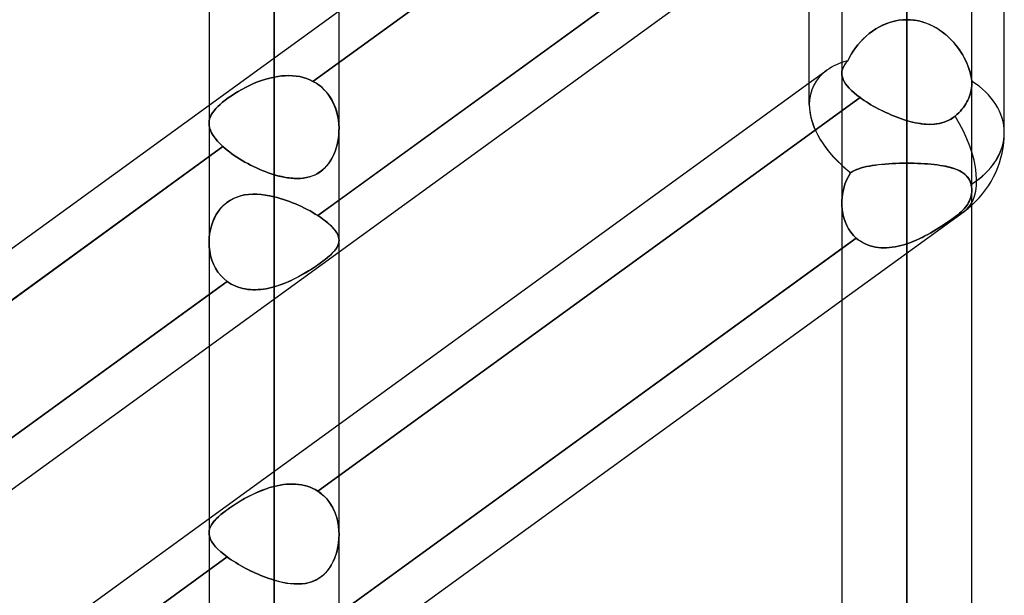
# Model space of a CAD drawing. Header units: millimetres. Extents: x -100 to 123, y -288 to 288.
# Tile 48 of 72: x 38 to 55, y 73 to 83. Entities that reach past the tile are written whole.
import ezdxf

# ---------------------------------------------------------------- set-up
doc = ezdxf.new("R2010")
doc.units = ezdxf.units.MM
doc.layers.add('MAIN-1', color=7, linetype='Continuous')
doc.layers.add('MAIN-2', color=7, linetype='Continuous')

msp = doc.modelspace()

# ---------------------------------------------------------------- linework, layer by layer
at = {"layer": 'MAIN-1'}
for p, q in [((42.305, 0), (42.305, 163.851)), ((41.175, 163.11), (41.175, 0)), ((43.435, 0), (43.435, 163.059)), ((55, 81.421), (55, 156.21)), ((53.305, 0), (53.305, 155.857)), ((51.61, 81.908), (51.61, 155.347)), ((54.435, 0), (54.435, 155.254)), ((52.175, 155.118), (52.175, 0)), ((51.61, 86.183), (43.435, 80.244)), ((43.435, 79.348), (51.61, 85.286)), ((43.435, 76.347), (51.61, 82.285)), ((32.435, 75.548), (41.175, 81.896)), ((52.175, 79.402), (43.435, 73.053)), ((41.175, 78.603), (32.435, 72.254)), ((43.435, 72.157), (52.175, 78.505)), ((32.435, 71.358), (41.175, 77.706)), ((32.435, 68.356), (41.175, 74.705))]:
    msp.add_line(p, q, dxfattribs=at)
msp.add_arc((53.305, 81.421), 1.695, 311.8132, 0.0001, dxfattribs=at)
for major_axis, ratio, start_param, end_param in [((-1.617, 0.824), 0.616794, 0.30437, 1.145615), ((-1.695, 0), 0.707107, 2.300517, 3.141593)]:
    msp.add_ellipse((53.305, 81.421), major_axis=major_axis, ratio=ratio, start_param=start_param, end_param=end_param, dxfattribs=at)
at = {"layer": 'MAIN-2'}
for p, q in [((42.305, 163.851), (42.305, 0)), ((42.305, 162.301), (42.305, 0)), ((42.305, 0), (42.305, 162.301)), ((53.305, 155.857), (53.305, 0)), ((53.305, 154.141), (53.305, 0)), ((53.305, 0), (53.305, 154.141)), ((53.305, 0), (53.305, 143.269)), ((53.305, 143.269), (53.305, 0)), ((53.305, 141.67), (53.305, 0)), ((53.305, 0), (53.305, 141.67)), ((53.305, 0), (53.305, 130.796)), ((53.305, 130.796), (53.305, 0)), ((53.305, 129.197), (53.305, 0)), ((53.305, 0), (53.305, 129.197)), ((53.305, 0), (53.305, 118.323)), ((53.305, 118.323), (53.305, 0)), ((53.305, 116.724), (53.305, 0)), ((53.305, 0), (53.305, 116.724)), ((42.305, 110.062), (42.305, 82.387)), ((42.305, 80.688), (42.305, 107.802)), ((53.305, 0), (53.305, 105.848)), ((53.305, 105.848), (53.305, 0)), ((53.305, 104.248), (53.305, 0)), ((53.305, 0), (53.305, 104.248)), ((53.305, 0), (53.305, 93.37)), ((53.305, 93.37), (53.305, 0)), ((53.305, 91.77), (53.305, 0)), ((53.305, 0), (53.305, 91.77)), ((53.305, 80.888), (53.305, 91.77)), ((53.305, 91.77), (53.305, 80.888)), ((52.426, 89.173), (42.982, 82.312)), ((42.982, 82.312), (52.426, 89.173)), ((43.067, 79.977), (52.493, 86.824)), ((53.305, 86.728), (53.305, 81.63)), ((53.305, 81.63), (53.305, 86.728)), ((41.175, 81.896), (43.435, 83.538)), ((53.024, 83.343), (53.093, 83.361)), ((53.094, 83.362), (53.026, 83.344)), ((53.093, 83.361), (53.163, 83.375)), ((53.164, 83.375), (53.094, 83.362)), ((53.163, 83.375), (53.234, 83.383)), ((53.234, 83.383), (53.164, 83.375)), ((53.234, 83.383), (53.305, 83.385)), ((53.305, 83.385), (53.234, 83.383)), ((53.372, 83.383), (53.305, 83.385)), ((53.305, 83.385), (53.363, 83.384)), ((53.363, 83.384), (53.421, 83.378)), ((53.44, 83.376), (53.372, 83.383)), ((53.421, 83.378), (53.479, 83.369)), ((53.506, 83.364), (53.44, 83.376)), ((53.479, 83.369), (53.535, 83.357)), ((53.571, 83.347), (53.506, 83.364)), ((53.535, 83.357), (53.591, 83.342)), ((52.652, 83.143), (52.708, 83.186)), ((52.709, 83.186), (52.653, 83.144)), ((52.708, 83.186), (52.766, 83.225)), ((52.768, 83.226), (52.709, 83.186)), ((52.766, 83.225), (52.828, 83.261)), ((52.829, 83.261), (52.768, 83.226)), ((52.828, 83.261), (52.891, 83.292)), ((52.893, 83.293), (52.829, 83.261)), ((52.891, 83.292), (52.956, 83.32)), ((52.958, 83.321), (52.893, 83.293)), ((52.956, 83.32), (53.024, 83.343)), ((53.026, 83.344), (52.958, 83.321)), ((53.635, 83.327), (53.571, 83.347)), ((53.591, 83.342), (53.647, 83.323)), ((53.698, 83.302), (53.635, 83.327)), ((53.647, 83.323), (53.701, 83.301)), ((53.759, 83.273), (53.698, 83.302)), ((53.701, 83.301), (53.753, 83.276)), ((53.753, 83.276), (53.805, 83.248)), ((53.817, 83.241), (53.759, 83.273)), ((53.805, 83.248), (53.854, 83.218)), ((53.874, 83.205), (53.817, 83.241)), ((53.854, 83.218), (53.902, 83.185)), ((53.928, 83.167), (53.874, 83.205)), ((53.902, 83.185), (53.949, 83.15)), ((52.548, 83.05), (52.5, 82.999)), ((52.5, 82.999), (52.548, 83.049)), ((52.548, 83.049), (52.598, 83.098)), ((52.599, 83.098), (52.548, 83.05)), ((52.598, 83.098), (52.652, 83.143)), ((52.653, 83.144), (52.599, 83.098)), ((53.98, 83.125), (53.928, 83.167)), ((53.949, 83.15), (53.993, 83.114)), ((54.029, 83.081), (53.98, 83.125)), ((53.993, 83.114), (54.036, 83.075)), ((54.076, 83.035), (54.029, 83.081)), ((54.036, 83.075), (54.077, 83.034)), ((54.121, 82.987), (54.076, 83.035)), ((54.077, 83.034), (54.116, 82.993)), ((52.375, 82.838), (52.414, 82.893)), ((52.414, 82.893), (52.375, 82.838)), ((52.414, 82.893), (52.455, 82.947)), ((52.455, 82.947), (52.414, 82.893)), ((52.455, 82.947), (52.5, 82.999)), ((52.5, 82.999), (52.455, 82.947)), ((54.116, 82.993), (54.152, 82.95)), ((54.163, 82.937), (54.121, 82.987)), ((54.152, 82.95), (54.187, 82.906)), ((54.201, 82.886), (54.163, 82.937)), ((54.187, 82.906), (54.219, 82.861)), ((54.237, 82.834), (54.201, 82.886)), ((54.219, 82.861), (54.249, 82.816)), ((52.308, 82.727), (52.279, 82.67)), ((52.279, 82.67), (52.308, 82.726)), ((52.34, 82.783), (52.308, 82.727)), ((52.308, 82.726), (52.34, 82.782)), ((52.34, 82.782), (52.375, 82.838)), ((52.375, 82.838), (52.34, 82.783)), ((54.271, 82.781), (54.237, 82.834)), ((54.249, 82.816), (54.277, 82.77)), ((54.301, 82.728), (54.271, 82.781)), ((54.277, 82.77), (54.303, 82.724)), ((54.328, 82.675), (54.301, 82.728)), ((54.303, 82.724), (54.327, 82.678)), ((54.327, 82.678), (54.349, 82.631)), ((54.352, 82.622), (54.328, 82.675)), ((51.61, 82.285), (51.915, 82.506)), ((52.178, 82.49), (52.187, 82.525)), ((52.187, 82.525), (52.178, 82.49)), ((52.187, 82.525), (52.202, 82.561)), ((52.202, 82.561), (52.187, 82.525)), ((52.222, 82.597), (52.202, 82.561)), ((52.202, 82.561), (52.222, 82.596)), ((52.222, 82.596), (52.248, 82.633)), ((52.248, 82.633), (52.222, 82.597)), ((52.248, 82.633), (52.279, 82.67)), ((52.279, 82.67), (52.248, 82.633)), ((54.349, 82.631), (54.368, 82.584)), ((54.374, 82.569), (54.352, 82.622)), ((54.368, 82.584), (54.385, 82.538)), ((54.392, 82.517), (54.374, 82.569)), ((54.385, 82.538), (54.4, 82.492)), ((54.407, 82.465), (54.392, 82.517)), ((42.16, 82.35), (42.088, 82.327)), ((42.089, 82.327), (42.16, 82.35)), ((42.16, 82.35), (42.233, 82.37)), ((42.232, 82.37), (42.16, 82.35)), ((42.305, 82.387), (42.232, 82.37)), ((42.233, 82.37), (42.305, 82.387)), ((42.305, 82.387), (42.37, 82.398)), ((42.37, 82.398), (42.305, 82.387)), ((42.37, 82.398), (42.434, 82.406)), ((42.434, 82.406), (42.37, 82.398)), ((42.434, 82.406), (42.499, 82.411)), ((42.499, 82.411), (42.434, 82.406)), ((42.499, 82.411), (42.563, 82.412)), ((42.563, 82.412), (42.499, 82.411)), ((42.563, 82.412), (42.626, 82.41)), ((42.626, 82.41), (42.563, 82.412)), ((42.626, 82.41), (42.689, 82.404)), ((42.689, 82.404), (42.626, 82.41)), ((42.689, 82.404), (42.751, 82.394)), ((42.751, 82.394), (42.689, 82.404)), ((42.751, 82.394), (42.811, 82.379)), ((42.811, 82.379), (42.751, 82.394)), ((42.811, 82.379), (42.87, 82.361)), ((42.87, 82.361), (42.811, 82.379)), ((42.87, 82.361), (42.927, 82.339)), ((42.927, 82.339), (42.87, 82.361)), ((42.927, 82.339), (42.982, 82.312)), ((42.982, 82.312), (42.927, 82.339)), ((52.175, 82.454), (52.178, 82.49)), ((52.178, 82.49), (52.175, 82.454)), ((52.177, 82.418), (52.175, 82.454)), ((52.175, 82.454), (52.177, 82.419)), ((52.177, 82.419), (52.185, 82.383)), ((52.185, 82.383), (52.177, 82.418)), ((52.198, 82.346), (52.185, 82.383)), ((52.185, 82.383), (52.198, 82.346)), ((52.216, 82.309), (52.198, 82.346)), ((52.198, 82.346), (52.216, 82.309)), ((54.4, 82.492), (54.412, 82.446)), ((54.42, 82.413), (54.407, 82.465)), ((54.412, 82.446), (54.422, 82.401)), ((54.428, 82.364), (54.42, 82.413)), ((54.422, 82.401), (54.429, 82.358)), ((54.433, 82.316), (54.428, 82.364)), ((54.429, 82.358), (54.433, 82.316)), ((41.682, 82.137), (41.746, 82.173)), ((41.746, 82.173), (41.683, 82.137)), ((41.746, 82.173), (41.811, 82.208)), ((41.811, 82.208), (41.746, 82.173)), ((41.811, 82.208), (41.879, 82.241)), ((41.879, 82.241), (41.811, 82.208)), ((41.879, 82.241), (41.948, 82.272)), ((41.948, 82.272), (41.879, 82.241)), ((41.948, 82.272), (42.018, 82.301)), ((42.018, 82.301), (41.948, 82.272)), ((42.018, 82.301), (42.089, 82.327)), ((42.088, 82.327), (42.018, 82.301)), ((43.037, 82.28), (42.982, 82.312)), ((42.982, 82.312), (43.041, 82.278)), ((43.09, 82.244), (43.037, 82.28)), ((43.041, 82.278), (43.097, 82.238)), ((43.139, 82.203), (43.09, 82.244)), ((43.097, 82.238), (43.149, 82.194)), ((43.184, 82.159), (43.139, 82.203)), ((43.149, 82.194), (43.196, 82.146)), ((43.226, 82.111), (43.184, 82.159)), ((52.24, 82.271), (52.216, 82.309)), ((52.216, 82.309), (52.24, 82.271)), ((52.27, 82.232), (52.24, 82.271)), ((52.24, 82.271), (52.269, 82.233)), ((52.269, 82.233), (52.304, 82.193)), ((52.304, 82.193), (52.27, 82.232)), ((52.344, 82.153), (52.304, 82.193)), ((52.304, 82.193), (52.344, 82.153)), ((54.418, 82.128), (54.426, 82.164)), ((54.426, 82.164), (54.418, 82.128)), ((54.426, 82.164), (54.431, 82.2)), ((54.431, 82.2), (54.426, 82.164)), ((54.431, 82.2), (54.434, 82.236)), ((54.434, 82.236), (54.431, 82.2)), ((54.434, 82.308), (54.433, 82.316)), ((54.433, 82.316), (54.434, 82.308)), ((54.434, 82.3), (54.434, 82.308)), ((54.434, 82.308), (54.434, 82.3)), ((54.435, 82.293), (54.434, 82.3)), ((54.434, 82.3), (54.435, 82.293)), ((54.434, 82.236), (54.435, 82.271)), ((54.435, 82.271), (54.434, 82.236)), ((54.435, 82.285), (54.435, 82.293)), ((54.435, 82.293), (54.435, 82.285)), ((54.435, 82.278), (54.435, 82.285)), ((54.435, 82.285), (54.435, 82.278)), ((54.435, 82.271), (54.435, 82.278)), ((54.435, 82.278), (54.435, 82.271)), ((41.456, 81.985), (41.508, 82.023)), ((41.508, 82.024), (41.457, 81.986)), ((41.564, 82.062), (41.508, 82.024)), ((41.508, 82.023), (41.563, 82.061)), ((41.563, 82.061), (41.621, 82.099)), ((41.622, 82.1), (41.564, 82.062)), ((41.621, 82.099), (41.682, 82.137)), ((41.683, 82.137), (41.622, 82.1)), ((52.493, 82.03), (43.067, 75.183)), ((43.067, 75.183), (52.493, 82.03)), ((43.196, 82.146), (43.24, 82.093)), ((43.265, 82.06), (43.226, 82.111)), ((43.24, 82.093), (43.28, 82.037)), ((43.299, 82.005), (43.265, 82.06)), ((43.28, 82.037), (43.315, 81.977)), ((43.33, 81.948), (43.299, 82.005)), ((52.389, 82.112), (52.344, 82.153)), ((52.344, 82.153), (52.389, 82.112)), ((52.439, 82.071), (52.389, 82.112)), ((52.389, 82.112), (52.439, 82.071)), ((52.493, 82.03), (52.439, 82.071)), ((52.439, 82.071), (52.493, 82.03)), ((52.493, 82.03), (52.528, 82.005)), ((52.528, 82.005), (52.493, 82.03)), ((52.528, 82.005), (52.564, 81.98)), ((52.565, 81.98), (52.528, 82.005)), ((54.368, 81.986), (54.384, 82.02)), ((54.384, 82.02), (54.368, 81.986)), ((54.384, 82.02), (54.397, 82.055)), ((54.397, 82.055), (54.384, 82.02)), ((54.397, 82.055), (54.409, 82.091)), ((54.409, 82.091), (54.397, 82.055)), ((54.409, 82.091), (54.418, 82.128)), ((54.418, 82.128), (54.409, 82.091)), ((41.293, 81.838), (41.262, 81.802)), ((41.262, 81.801), (41.292, 81.837)), ((41.292, 81.837), (41.327, 81.874)), ((41.327, 81.874), (41.293, 81.838)), ((41.327, 81.874), (41.366, 81.911)), ((41.366, 81.911), (41.327, 81.874)), ((41.366, 81.911), (41.409, 81.948)), ((41.41, 81.948), (41.366, 81.911)), ((41.409, 81.948), (41.456, 81.985)), ((41.457, 81.986), (41.41, 81.948)), ((43.315, 81.977), (43.346, 81.914)), ((43.357, 81.889), (43.33, 81.948)), ((43.346, 81.914), (43.372, 81.85)), ((43.38, 81.827), (43.357, 81.889)), ((43.372, 81.85), (43.394, 81.783)), ((43.399, 81.765), (43.38, 81.827)), ((52.564, 81.98), (52.602, 81.955)), ((52.603, 81.955), (52.565, 81.98)), ((52.602, 81.955), (52.641, 81.931)), ((52.642, 81.93), (52.603, 81.955)), ((52.641, 81.931), (52.681, 81.906)), ((52.682, 81.906), (52.642, 81.93)), ((52.681, 81.906), (52.722, 81.883)), ((52.723, 81.882), (52.682, 81.906)), ((52.722, 81.883), (52.764, 81.859)), ((52.765, 81.859), (52.723, 81.882)), ((52.764, 81.859), (52.807, 81.836)), ((52.808, 81.836), (52.765, 81.859)), ((52.807, 81.836), (52.85, 81.814)), ((52.851, 81.813), (52.808, 81.836)), ((54.236, 81.795), (54.264, 81.826)), ((54.264, 81.826), (54.236, 81.795)), ((54.264, 81.826), (54.289, 81.858)), ((54.289, 81.858), (54.264, 81.826)), ((54.289, 81.858), (54.312, 81.89)), ((54.312, 81.89), (54.289, 81.858)), ((54.312, 81.89), (54.333, 81.922)), ((54.333, 81.922), (54.312, 81.89)), ((54.333, 81.922), (54.351, 81.954)), ((54.351, 81.954), (54.333, 81.922)), ((54.351, 81.954), (54.368, 81.986)), ((54.368, 81.986), (54.351, 81.954)), ((41.186, 81.661), (41.179, 81.625)), ((41.179, 81.625), (41.186, 81.66)), ((41.199, 81.696), (41.186, 81.661)), ((41.186, 81.66), (41.199, 81.695)), ((41.199, 81.695), (41.215, 81.731)), ((41.215, 81.731), (41.199, 81.696)), ((41.215, 81.731), (41.236, 81.766)), ((41.237, 81.766), (41.215, 81.731)), ((41.236, 81.766), (41.262, 81.801)), ((41.262, 81.802), (41.237, 81.766)), ((43.394, 81.783), (43.411, 81.714)), ((43.414, 81.7), (43.399, 81.765)), ((43.411, 81.714), (43.423, 81.644)), ((43.425, 81.635), (43.414, 81.7)), ((52.85, 81.814), (52.894, 81.792)), ((52.895, 81.792), (52.851, 81.813)), ((52.894, 81.792), (52.939, 81.77)), ((52.94, 81.77), (52.895, 81.792)), ((52.939, 81.77), (52.984, 81.75)), ((52.985, 81.75), (52.94, 81.77)), ((52.984, 81.75), (53.03, 81.73)), ((53.03, 81.73), (52.985, 81.75)), ((53.03, 81.73), (53.075, 81.711)), ((53.076, 81.711), (53.03, 81.73)), ((53.075, 81.711), (53.121, 81.693)), ((53.121, 81.693), (53.076, 81.711)), ((53.121, 81.693), (53.167, 81.676)), ((53.167, 81.676), (53.121, 81.693)), ((53.167, 81.676), (53.213, 81.659)), ((53.213, 81.659), (53.167, 81.676)), ((53.213, 81.659), (53.259, 81.644)), ((53.259, 81.644), (53.213, 81.659)), ((54.073, 81.657), (54.035, 81.636)), ((54.036, 81.636), (54.074, 81.657)), ((54.11, 81.681), (54.073, 81.657)), ((54.074, 81.657), (54.111, 81.682)), ((54.145, 81.708), (54.11, 81.681)), ((54.111, 81.682), (54.145, 81.708)), ((54.145, 81.708), (54.177, 81.736)), ((54.177, 81.736), (54.145, 81.708)), ((54.177, 81.736), (54.207, 81.765)), ((54.207, 81.765), (54.177, 81.736)), ((54.207, 81.765), (54.236, 81.795)), ((54.236, 81.795), (54.207, 81.765)), ((41.175, 81.589), (41.179, 81.625)), ((41.179, 81.625), (41.175, 81.589)), ((41.177, 81.547), (41.175, 81.589)), ((41.175, 81.589), (41.177, 81.547)), ((41.185, 81.504), (41.177, 81.547)), ((41.177, 81.547), (41.185, 81.504)), ((41.199, 81.459), (41.185, 81.504)), ((41.185, 81.504), (41.199, 81.46)), ((43.423, 81.644), (43.431, 81.574)), ((43.432, 81.569), (43.425, 81.635)), ((43.431, 81.574), (43.435, 81.503)), ((43.435, 81.503), (43.432, 81.569)), ((43.434, 81.442), (43.435, 81.503)), ((43.435, 81.503), (43.434, 81.435)), ((53.259, 81.644), (53.305, 81.63)), ((53.305, 81.63), (53.259, 81.644)), ((53.305, 81.63), (53.355, 81.616)), ((53.354, 81.616), (53.305, 81.63)), ((53.402, 81.604), (53.354, 81.616)), ((53.355, 81.616), (53.405, 81.603)), ((53.45, 81.593), (53.402, 81.604)), ((53.405, 81.603), (53.455, 81.592)), ((53.498, 81.584), (53.45, 81.593)), ((53.455, 81.592), (53.504, 81.583)), ((53.546, 81.576), (53.498, 81.584)), ((53.504, 81.583), (53.553, 81.575)), ((53.594, 81.57), (53.546, 81.576)), ((53.553, 81.575), (53.6, 81.57)), ((53.641, 81.566), (53.594, 81.57)), ((53.6, 81.57), (53.648, 81.566)), ((53.688, 81.564), (53.641, 81.566)), ((53.648, 81.566), (53.694, 81.564)), ((53.734, 81.564), (53.688, 81.564)), ((53.694, 81.564), (53.74, 81.565)), ((53.779, 81.567), (53.734, 81.564)), ((53.74, 81.565), (53.785, 81.567)), ((53.824, 81.572), (53.779, 81.567)), ((53.785, 81.567), (53.829, 81.572)), ((53.868, 81.579), (53.824, 81.572)), ((53.829, 81.572), (53.872, 81.58)), ((53.911, 81.589), (53.868, 81.579)), ((53.872, 81.58), (53.915, 81.59)), ((53.954, 81.601), (53.911, 81.589)), ((53.915, 81.59), (53.956, 81.602)), ((53.995, 81.617), (53.954, 81.601)), ((53.956, 81.602), (53.996, 81.618)), ((54.035, 81.636), (53.995, 81.617)), ((53.996, 81.618), (54.036, 81.636)), ((41.199, 81.46), (41.22, 81.414)), ((41.22, 81.414), (41.199, 81.459)), ((41.247, 81.368), (41.22, 81.414)), ((41.22, 81.414), (41.247, 81.368)), ((41.28, 81.321), (41.247, 81.368)), ((41.247, 81.368), (41.28, 81.321)), ((41.32, 81.274), (41.28, 81.321)), ((41.28, 81.321), (41.32, 81.274)), ((43.414, 81.263), (43.424, 81.321)), ((43.43, 81.368), (43.421, 81.302)), ((43.424, 81.321), (43.431, 81.381)), ((43.434, 81.435), (43.43, 81.368)), ((43.431, 81.381), (43.434, 81.442)), ((41.417, 81.176), (31.968, 74.312)), ((31.968, 74.312), (41.417, 81.176)), ((41.366, 81.225), (41.32, 81.274)), ((41.32, 81.274), (41.366, 81.225)), ((41.417, 81.176), (41.366, 81.225)), ((41.366, 81.225), (41.417, 81.176)), ((41.417, 81.176), (41.453, 81.145)), ((41.453, 81.145), (41.417, 81.176)), ((41.453, 81.145), (41.49, 81.114)), ((41.49, 81.114), (41.453, 81.145)), ((43.367, 81.094), (43.386, 81.149)), ((43.393, 81.174), (43.374, 81.113)), ((43.386, 81.149), (43.402, 81.205)), ((43.409, 81.237), (43.393, 81.174)), ((43.402, 81.205), (43.414, 81.263)), ((43.421, 81.302), (43.409, 81.237)), ((41.49, 81.114), (41.53, 81.084)), ((41.53, 81.084), (41.49, 81.114)), ((41.53, 81.084), (41.571, 81.053)), ((41.571, 81.053), (41.53, 81.084)), ((41.571, 81.053), (41.614, 81.023)), ((41.614, 81.023), (41.571, 81.053)), ((41.614, 81.023), (41.659, 80.993)), ((41.659, 80.993), (41.614, 81.023)), ((41.659, 80.993), (41.704, 80.964)), ((41.705, 80.964), (41.659, 80.993)), ((41.704, 80.964), (41.751, 80.936)), ((41.751, 80.936), (41.705, 80.964)), ((43.324, 80.995), (43.293, 80.94)), ((43.293, 80.94), (43.321, 80.989)), ((43.321, 80.989), (43.345, 81.041)), ((43.351, 81.053), (43.324, 80.995)), ((43.345, 81.041), (43.367, 81.094)), ((43.374, 81.113), (43.351, 81.053)), ((41.751, 80.936), (41.799, 80.908)), ((41.799, 80.908), (41.751, 80.936)), ((41.799, 80.908), (41.848, 80.881)), ((41.848, 80.881), (41.799, 80.908)), ((41.848, 80.881), (41.897, 80.855)), ((41.897, 80.855), (41.848, 80.881)), ((41.897, 80.855), (41.947, 80.83)), ((41.947, 80.83), (41.897, 80.855)), ((41.947, 80.83), (41.998, 80.806)), ((41.998, 80.806), (41.947, 80.83)), ((41.998, 80.806), (42.049, 80.783)), ((42.049, 80.783), (41.998, 80.806)), ((43.178, 80.797), (43.133, 80.758)), ((43.152, 80.773), (43.191, 80.809)), ((43.22, 80.84), (43.178, 80.797)), ((43.191, 80.809), (43.227, 80.849)), ((43.258, 80.889), (43.22, 80.84)), ((43.227, 80.849), (43.261, 80.893)), ((43.293, 80.94), (43.258, 80.889)), ((43.261, 80.893), (43.293, 80.94)), ((52.47, 80.791), (52.431, 80.776)), ((52.434, 80.777), (52.473, 80.792)), ((52.512, 80.805), (52.47, 80.791)), ((52.473, 80.792), (52.516, 80.806)), ((52.557, 80.817), (52.512, 80.805)), ((52.516, 80.806), (52.56, 80.818)), ((52.604, 80.828), (52.557, 80.817)), ((52.56, 80.818), (52.607, 80.829)), ((52.653, 80.838), (52.604, 80.828)), ((52.607, 80.829), (52.656, 80.839)), ((52.704, 80.847), (52.653, 80.838)), ((52.656, 80.839), (52.707, 80.848)), ((52.758, 80.855), (52.704, 80.847)), ((52.707, 80.848), (52.76, 80.856)), ((52.813, 80.862), (52.758, 80.855)), ((52.76, 80.856), (52.815, 80.863)), ((52.87, 80.868), (52.813, 80.862)), ((52.815, 80.863), (52.872, 80.869)), ((52.929, 80.874), (52.87, 80.868)), ((52.872, 80.869), (52.931, 80.874)), ((52.99, 80.878), (52.929, 80.874)), ((52.931, 80.874), (52.991, 80.878)), ((53.051, 80.882), (52.99, 80.878)), ((52.991, 80.878), (53.052, 80.882)), ((53.114, 80.884), (53.051, 80.882)), ((53.052, 80.882), (53.114, 80.884)), ((53.177, 80.886), (53.114, 80.884)), ((53.114, 80.884), (53.177, 80.886)), ((53.241, 80.887), (53.177, 80.886)), ((53.177, 80.886), (53.241, 80.887)), ((53.305, 80.888), (53.241, 80.887)), ((53.241, 80.887), (53.305, 80.888)), ((53.305, 80.888), (53.367, 80.887)), ((53.305, 0), (53.305, 80.888)), ((53.305, 80.888), (53.305, 0)), ((53.366, 80.887), (53.305, 80.888)), ((53.428, 80.886), (53.366, 80.887)), ((53.367, 80.887), (53.429, 80.886)), ((53.488, 80.885), (53.428, 80.886)), ((53.429, 80.886), (53.491, 80.884)), ((53.548, 80.882), (53.488, 80.885)), ((53.491, 80.884), (53.551, 80.882)), ((53.607, 80.879), (53.548, 80.882)), ((53.551, 80.882), (53.611, 80.879)), ((53.665, 80.875), (53.607, 80.879)), ((53.611, 80.879), (53.67, 80.875)), ((53.722, 80.87), (53.665, 80.875)), ((53.67, 80.875), (53.727, 80.87)), ((53.777, 80.865), (53.722, 80.87)), ((53.727, 80.87), (53.783, 80.864)), ((53.83, 80.858), (53.777, 80.865)), ((53.783, 80.864), (53.837, 80.857)), ((53.882, 80.851), (53.83, 80.858)), ((53.837, 80.857), (53.89, 80.85)), ((53.932, 80.843), (53.882, 80.851)), ((53.89, 80.85), (53.94, 80.842)), ((53.98, 80.834), (53.932, 80.843)), ((53.94, 80.842), (53.989, 80.832)), ((54.026, 80.824), (53.98, 80.834)), ((53.989, 80.832), (54.035, 80.822)), ((54.07, 80.813), (54.026, 80.824)), ((54.035, 80.822), (54.079, 80.81)), ((54.111, 80.8), (54.07, 80.813)), ((54.079, 80.81), (54.121, 80.797)), ((54.151, 80.787), (54.111, 80.8)), ((54.121, 80.797), (54.16, 80.783)), ((42.049, 80.783), (42.1, 80.762)), ((42.1, 80.762), (42.049, 80.783)), ((42.1, 80.762), (42.151, 80.741)), ((42.151, 80.741), (42.1, 80.762)), ((42.151, 80.741), (42.203, 80.722)), ((42.203, 80.722), (42.151, 80.741)), ((42.203, 80.722), (42.254, 80.705)), ((42.254, 80.705), (42.203, 80.722)), ((42.254, 80.705), (42.305, 80.688)), ((42.305, 80.688), (42.254, 80.705)), ((42.305, 80.688), (42.365, 80.671)), ((42.372, 80.67), (42.305, 80.688)), ((42.365, 80.671), (42.425, 80.657)), ((42.438, 80.654), (42.372, 80.67)), ((42.425, 80.657), (42.484, 80.644)), ((42.503, 80.641), (42.438, 80.654)), ((42.484, 80.644), (42.542, 80.634)), ((42.567, 80.631), (42.503, 80.641)), ((42.542, 80.634), (42.599, 80.627)), ((42.63, 80.625), (42.567, 80.631)), ((42.599, 80.627), (42.656, 80.623)), ((42.692, 80.622), (42.63, 80.625)), ((42.656, 80.623), (42.711, 80.622)), ((42.753, 80.623), (42.692, 80.622)), ((42.711, 80.622), (42.765, 80.624)), ((42.812, 80.628), (42.753, 80.623)), ((42.765, 80.624), (42.818, 80.629)), ((42.87, 80.637), (42.812, 80.628)), ((42.818, 80.629), (42.87, 80.638)), ((42.926, 80.651), (42.87, 80.637)), ((42.87, 80.638), (42.921, 80.65)), ((42.921, 80.65), (42.97, 80.666)), ((42.981, 80.67), (42.926, 80.651)), ((42.97, 80.666), (43.018, 80.686)), ((43.035, 80.694), (42.981, 80.67)), ((43.018, 80.686), (43.065, 80.711)), ((43.086, 80.724), (43.035, 80.694)), ((43.065, 80.711), (43.11, 80.74)), ((43.133, 80.758), (43.086, 80.724)), ((43.11, 80.74), (43.152, 80.773)), ((52.291, 80.658), (52.257, 80.592)), ((52.257, 80.592), (52.291, 80.658)), ((52.329, 80.722), (52.291, 80.658)), ((52.291, 80.658), (52.329, 80.722)), ((52.329, 80.722), (52.361, 80.742)), ((52.36, 80.741), (52.329, 80.722)), ((52.394, 80.759), (52.36, 80.741)), ((52.361, 80.742), (52.396, 80.76)), ((52.431, 80.776), (52.394, 80.759)), ((52.396, 80.76), (52.434, 80.777)), ((54.188, 80.772), (54.151, 80.787)), ((54.16, 80.783), (54.197, 80.768)), ((54.224, 80.755), (54.188, 80.772)), ((54.197, 80.768), (54.231, 80.751)), ((54.256, 80.737), (54.224, 80.755)), ((54.231, 80.751), (54.263, 80.733)), ((54.287, 80.717), (54.256, 80.737)), ((54.263, 80.733), (54.292, 80.714)), ((54.314, 80.696), (54.287, 80.717)), ((54.292, 80.714), (54.319, 80.692)), ((54.339, 80.672), (54.314, 80.696)), ((54.319, 80.692), (54.343, 80.669)), ((54.362, 80.646), (54.339, 80.672)), ((54.343, 80.669), (54.364, 80.644)), ((54.381, 80.619), (54.362, 80.646)), ((54.364, 80.644), (54.383, 80.616)), ((54.398, 80.588), (54.381, 80.619)), ((52.208, 80.451), (52.192, 80.378)), ((52.192, 80.377), (52.208, 80.45)), ((52.23, 80.522), (52.208, 80.451)), ((52.208, 80.45), (52.23, 80.522)), ((52.257, 80.592), (52.23, 80.522)), ((52.23, 80.522), (52.257, 80.592)), ((54.383, 80.616), (54.399, 80.587)), ((54.412, 80.555), (54.398, 80.588)), ((54.399, 80.587), (54.412, 80.555)), ((54.412, 80.555), (54.422, 80.52)), ((54.422, 80.52), (54.412, 80.555)), ((54.422, 80.52), (54.426, 80.503)), ((54.426, 80.503), (54.422, 80.52)), ((54.426, 80.503), (54.429, 80.485)), ((54.43, 80.485), (54.426, 80.503)), ((54.429, 80.485), (54.432, 80.468)), ((54.432, 80.468), (54.43, 80.485)), ((54.432, 80.468), (54.434, 80.451)), ((54.434, 80.451), (54.432, 80.468)), ((54.434, 80.451), (54.435, 80.434)), ((54.435, 80.434), (54.434, 80.451)), ((41.596, 80.273), (41.659, 80.299)), ((41.662, 80.3), (41.599, 80.274)), ((41.659, 80.299), (41.724, 80.32)), ((41.727, 80.321), (41.662, 80.3)), ((41.724, 80.32), (41.792, 80.335)), ((41.794, 80.335), (41.727, 80.321)), ((41.792, 80.335), (41.862, 80.344)), ((41.864, 80.345), (41.794, 80.335)), ((41.862, 80.344), (41.933, 80.349)), ((41.935, 80.349), (41.864, 80.345)), ((41.933, 80.349), (42.006, 80.348)), ((42.007, 80.348), (41.935, 80.349)), ((42.006, 80.348), (42.08, 80.343)), ((42.081, 80.343), (42.007, 80.348)), ((42.08, 80.343), (42.154, 80.334)), ((42.155, 80.334), (42.081, 80.343)), ((42.154, 80.334), (42.229, 80.321)), ((42.23, 80.321), (42.155, 80.334)), ((42.229, 80.321), (42.305, 80.305)), ((42.305, 80.305), (42.23, 80.321)), ((42.305, 80.305), (42.359, 80.291)), ((42.305, 75.265), (42.305, 80.305)), ((42.305, 80.305), (42.305, 75.265)), ((42.359, 80.291), (42.305, 80.305)), ((42.359, 80.291), (42.413, 80.276)), ((42.413, 80.276), (42.359, 80.291)), ((42.413, 80.276), (42.467, 80.259)), ((42.467, 80.259), (42.413, 80.276)), ((52.181, 80.303), (52.176, 80.228)), ((52.176, 80.228), (52.181, 80.303)), ((52.192, 80.378), (52.181, 80.303)), ((52.181, 80.303), (52.192, 80.377)), ((54.417, 80.296), (54.407, 80.266)), ((54.407, 80.266), (54.417, 80.296)), ((54.425, 80.327), (54.417, 80.296)), ((54.417, 80.296), (54.425, 80.327)), ((54.431, 80.358), (54.425, 80.327)), ((54.425, 80.327), (54.431, 80.358)), ((54.434, 80.388), (54.431, 80.358)), ((54.431, 80.358), (54.434, 80.388)), ((54.435, 80.418), (54.434, 80.388)), ((54.434, 80.388), (54.435, 80.418)), ((54.435, 80.434), (54.435, 80.418)), ((54.435, 80.418), (54.435, 80.434)), ((41.338, 80.053), (41.381, 80.107)), ((41.383, 80.11), (41.34, 80.055)), ((41.381, 80.107), (41.428, 80.157)), ((41.431, 80.159), (41.383, 80.11)), ((41.428, 80.157), (41.48, 80.201)), ((41.483, 80.203), (41.431, 80.159)), ((41.48, 80.201), (41.536, 80.24)), ((41.539, 80.242), (41.483, 80.203)), ((41.536, 80.24), (41.596, 80.273)), ((41.599, 80.274), (41.539, 80.242)), ((42.467, 80.259), (42.521, 80.241)), ((42.521, 80.241), (42.467, 80.259)), ((42.521, 80.241), (42.575, 80.222)), ((42.575, 80.222), (42.521, 80.241)), ((42.575, 80.222), (42.628, 80.201)), ((42.628, 80.201), (42.575, 80.222)), ((42.628, 80.201), (42.681, 80.179)), ((42.681, 80.179), (42.628, 80.201)), ((42.681, 80.179), (42.733, 80.157)), ((42.733, 80.156), (42.681, 80.179)), ((42.733, 80.157), (42.784, 80.133)), ((42.785, 80.133), (42.733, 80.156)), ((42.784, 80.133), (42.835, 80.108)), ((42.835, 80.108), (42.785, 80.133)), ((42.835, 80.108), (42.884, 80.083)), ((42.884, 80.083), (42.835, 80.108)), ((43.435, 80.244), (43.067, 79.977)), ((52.176, 80.228), (52.176, 80.155)), ((52.176, 80.154), (52.176, 80.228)), ((52.176, 80.155), (52.181, 80.081)), ((52.181, 80.081), (52.176, 80.154)), ((54.326, 80.123), (54.304, 80.096)), ((54.304, 80.096), (54.326, 80.123)), ((54.346, 80.15), (54.326, 80.123)), ((54.326, 80.123), (54.346, 80.15)), ((54.364, 80.177), (54.346, 80.15)), ((54.346, 80.15), (54.364, 80.177)), ((54.38, 80.206), (54.364, 80.177)), ((54.364, 80.177), (54.38, 80.206)), ((54.395, 80.235), (54.38, 80.206)), ((54.38, 80.206), (54.395, 80.235)), ((54.407, 80.266), (54.395, 80.235)), ((54.395, 80.235), (54.407, 80.266)), ((41.268, 79.934), (41.24, 79.869)), ((41.267, 79.931), (41.3, 79.994)), ((41.302, 79.996), (41.268, 79.934)), ((41.3, 79.994), (41.338, 80.053)), ((41.34, 80.055), (41.302, 79.996)), ((42.884, 80.083), (42.932, 80.057)), ((42.932, 80.057), (42.884, 80.083)), ((42.932, 80.057), (42.978, 80.031)), ((42.978, 80.031), (42.932, 80.057)), ((42.978, 80.031), (43.023, 80.004)), ((43.023, 80.004), (42.978, 80.031)), ((43.023, 80.004), (43.067, 79.977)), ((43.067, 79.977), (43.023, 80.004)), ((43.067, 79.977), (43.12, 79.941)), ((43.125, 79.938), (43.067, 79.977)), ((43.12, 79.941), (43.17, 79.905)), ((43.178, 79.899), (43.125, 79.938)), ((52.175, 78.505), (54.301, 80.05)), ((52.181, 80.081), (52.193, 80.009)), ((52.193, 80.009), (52.181, 80.081)), ((52.193, 80.009), (52.209, 79.939)), ((52.209, 79.939), (52.193, 80.009)), ((52.209, 79.939), (52.232, 79.871)), ((52.232, 79.871), (52.209, 79.939)), ((54.12, 79.938), (54.081, 79.91)), ((54.081, 79.91), (54.12, 79.938)), ((54.157, 79.965), (54.12, 79.938)), ((54.12, 79.938), (54.157, 79.965)), ((54.192, 79.992), (54.157, 79.965)), ((54.157, 79.965), (54.192, 79.992)), ((54.223, 80.017), (54.192, 79.992)), ((54.192, 79.992), (54.223, 80.017)), ((54.252, 80.043), (54.223, 80.017)), ((54.223, 80.017), (54.252, 80.043)), ((54.279, 80.069), (54.252, 80.043)), ((54.252, 80.043), (54.279, 80.069)), ((54.304, 80.096), (54.279, 80.069)), ((54.279, 80.069), (54.304, 80.096)), ((41.198, 79.729), (41.216, 79.798)), ((41.217, 79.801), (41.199, 79.731)), ((41.216, 79.798), (41.239, 79.866)), ((41.24, 79.869), (41.217, 79.801)), ((41.239, 79.866), (41.267, 79.931)), ((43.17, 79.905), (43.216, 79.87)), ((43.227, 79.86), (43.178, 79.899)), ((43.216, 79.87), (43.258, 79.834)), ((43.271, 79.822), (43.227, 79.86)), ((43.258, 79.834), (43.295, 79.799)), ((43.31, 79.784), (43.271, 79.822)), ((43.295, 79.799), (43.328, 79.765)), ((43.343, 79.747), (43.31, 79.784)), ((43.328, 79.765), (43.357, 79.731)), ((52.232, 79.871), (52.26, 79.806)), ((52.26, 79.806), (52.232, 79.871)), ((52.26, 79.806), (52.293, 79.744)), ((52.293, 79.744), (52.26, 79.806)), ((53.862, 79.763), (53.816, 79.734)), ((53.816, 79.734), (53.863, 79.763)), ((53.908, 79.792), (53.862, 79.763)), ((53.863, 79.763), (53.908, 79.792)), ((53.953, 79.822), (53.908, 79.792)), ((53.908, 79.792), (53.953, 79.822)), ((53.997, 79.852), (53.953, 79.822)), ((53.953, 79.822), (53.997, 79.851)), ((54.04, 79.881), (53.997, 79.852)), ((53.997, 79.851), (54.039, 79.881)), ((54.039, 79.881), (54.081, 79.91)), ((54.081, 79.91), (54.04, 79.881)), ((41.186, 79.66), (41.178, 79.589)), ((41.178, 79.587), (41.186, 79.658)), ((41.199, 79.731), (41.186, 79.66)), ((41.186, 79.658), (41.198, 79.729)), ((43.372, 79.711), (43.343, 79.747)), ((43.357, 79.731), (43.381, 79.698)), ((43.395, 79.676), (43.372, 79.711)), ((43.381, 79.698), (43.4, 79.666)), ((43.412, 79.642), (43.395, 79.676)), ((43.4, 79.666), (43.416, 79.634)), ((43.425, 79.608), (43.412, 79.642)), ((43.416, 79.634), (43.426, 79.604)), ((43.433, 79.576), (43.425, 79.608)), ((43.426, 79.604), (43.433, 79.574)), ((52.293, 79.744), (52.332, 79.686)), ((52.332, 79.686), (52.293, 79.744)), ((52.332, 79.686), (52.377, 79.633)), ((52.377, 79.632), (52.332, 79.686)), ((52.377, 79.633), (52.426, 79.584)), ((52.426, 79.584), (52.377, 79.632)), ((53.569, 79.597), (53.518, 79.572)), ((53.518, 79.572), (53.57, 79.597)), ((53.62, 79.623), (53.569, 79.597)), ((53.57, 79.597), (53.621, 79.623)), ((53.671, 79.649), (53.62, 79.623)), ((53.621, 79.623), (53.671, 79.65)), ((53.72, 79.677), (53.671, 79.649)), ((53.671, 79.65), (53.72, 79.677)), ((53.72, 79.677), (53.769, 79.706)), ((53.768, 79.705), (53.72, 79.677)), ((53.816, 79.734), (53.768, 79.705)), ((53.769, 79.706), (53.816, 79.734)), ((41.178, 79.589), (41.175, 79.517)), ((41.175, 79.515), (41.178, 79.587)), ((41.175, 79.517), (41.178, 79.436)), ((41.178, 79.435), (41.175, 79.515)), ((41.178, 79.436), (41.187, 79.356)), ((41.187, 79.355), (41.178, 79.435)), ((42.982, 72.724), (52.426, 79.584)), ((43.383, 79.398), (43.402, 79.427)), ((43.409, 79.44), (43.394, 79.414)), ((43.402, 79.427), (43.416, 79.456)), ((43.42, 79.466), (43.409, 79.44)), ((43.416, 79.456), (43.427, 79.485)), ((43.428, 79.492), (43.42, 79.466)), ((43.427, 79.485), (43.433, 79.514)), ((43.433, 79.518), (43.428, 79.492)), ((43.435, 79.544), (43.433, 79.576)), ((43.433, 79.574), (43.435, 79.544)), ((43.435, 79.544), (43.433, 79.518)), ((43.433, 79.514), (43.435, 79.544)), ((52.426, 79.584), (52.175, 79.402)), ((52.462, 79.555), (52.426, 79.584)), ((52.426, 79.584), (52.462, 79.555)), ((52.499, 79.529), (52.462, 79.555)), ((52.462, 79.555), (52.499, 79.529)), ((52.538, 79.505), (52.499, 79.529)), ((52.499, 79.529), (52.538, 79.506)), ((52.538, 79.506), (52.579, 79.484)), ((52.579, 79.484), (52.538, 79.505)), ((52.622, 79.466), (52.579, 79.484)), ((52.579, 79.484), (52.622, 79.466)), ((52.666, 79.451), (52.622, 79.466)), ((52.622, 79.466), (52.666, 79.451)), ((52.712, 79.438), (52.666, 79.451)), ((52.666, 79.451), (52.712, 79.438)), ((52.758, 79.429), (52.712, 79.438)), ((52.712, 79.438), (52.758, 79.429)), ((52.805, 79.422), (52.758, 79.429)), ((52.758, 79.429), (52.805, 79.422)), ((52.853, 79.417), (52.805, 79.422)), ((52.805, 79.422), (52.853, 79.417)), ((53.002, 79.42), (52.952, 79.417)), ((52.952, 79.417), (53.002, 79.42)), ((53.052, 79.426), (53.002, 79.42)), ((53.002, 79.42), (53.052, 79.426)), ((53.103, 79.434), (53.052, 79.426)), ((53.052, 79.426), (53.103, 79.434)), ((53.153, 79.444), (53.103, 79.434)), ((53.103, 79.434), (53.153, 79.444)), ((53.204, 79.456), (53.153, 79.444)), ((53.153, 79.444), (53.204, 79.456)), ((53.254, 79.47), (53.204, 79.456)), ((53.204, 79.456), (53.254, 79.47)), ((53.305, 79.486), (53.254, 79.47)), ((53.254, 79.47), (53.305, 79.486)), ((53.359, 79.505), (53.305, 79.486)), ((53.305, 79.486), (53.359, 79.505)), ((53.305, 79.486), (53.305, 0)), ((53.305, 0), (53.305, 79.486)), ((53.412, 79.526), (53.359, 79.505)), ((53.359, 79.505), (53.413, 79.526)), ((53.465, 79.548), (53.412, 79.526)), ((53.413, 79.526), (53.466, 79.548)), ((53.518, 79.572), (53.465, 79.548)), ((53.466, 79.548), (53.518, 79.572)), ((41.175, 77.706), (43.435, 79.348)), ((41.187, 79.356), (41.203, 79.278)), ((41.203, 79.277), (41.187, 79.355)), ((41.203, 79.278), (41.225, 79.202)), ((41.226, 79.201), (41.203, 79.277)), ((43.227, 79.241), (43.267, 79.274)), ((43.269, 79.276), (43.234, 79.246)), ((43.267, 79.274), (43.302, 79.307)), ((43.301, 79.305), (43.269, 79.276)), ((43.329, 79.334), (43.301, 79.305)), ((43.302, 79.307), (43.333, 79.338)), ((43.354, 79.361), (43.329, 79.334)), ((43.333, 79.338), (43.36, 79.369)), ((43.376, 79.388), (43.354, 79.361)), ((43.36, 79.369), (43.383, 79.398)), ((43.394, 79.414), (43.376, 79.388)), ((52.902, 79.416), (52.853, 79.417)), ((52.853, 79.417), (52.902, 79.416)), ((52.952, 79.417), (52.902, 79.416)), ((52.902, 79.416), (52.952, 79.417)), ((41.225, 79.202), (41.254, 79.13)), ((41.255, 79.129), (41.226, 79.201)), ((41.254, 79.13), (41.289, 79.06)), ((41.29, 79.06), (41.255, 79.129)), ((43.011, 79.082), (42.958, 79.047)), ((42.973, 79.057), (43.03, 79.095)), ((43.061, 79.116), (43.011, 79.082)), ((43.03, 79.095), (43.085, 79.133)), ((43.109, 79.15), (43.061, 79.116)), ((43.085, 79.133), (43.136, 79.17)), ((43.154, 79.183), (43.109, 79.15)), ((43.136, 79.17), (43.184, 79.206)), ((43.195, 79.215), (43.154, 79.183)), ((43.184, 79.206), (43.227, 79.241)), ((43.234, 79.246), (43.195, 79.215)), ((41.289, 79.06), (41.331, 78.995)), ((41.331, 78.995), (41.29, 79.06)), ((41.331, 78.995), (41.379, 78.935)), ((41.379, 78.934), (41.331, 78.995)), ((41.379, 78.935), (41.432, 78.88)), ((41.432, 78.88), (41.379, 78.934)), ((42.658, 78.874), (42.724, 78.909)), ((42.733, 78.913), (42.673, 78.882)), ((42.724, 78.909), (42.789, 78.944)), ((42.791, 78.946), (42.733, 78.913)), ((42.789, 78.944), (42.852, 78.981)), ((42.848, 78.979), (42.791, 78.946)), ((42.904, 79.013), (42.848, 78.979)), ((42.852, 78.981), (42.913, 79.019)), ((42.958, 79.047), (42.904, 79.013)), ((42.913, 79.019), (42.973, 79.057)), ((32.064, 71.984), (41.491, 78.832)), ((41.491, 78.832), (41.175, 78.603)), ((41.432, 78.88), (41.491, 78.832)), ((41.491, 78.832), (41.432, 78.88)), ((41.526, 78.808), (41.491, 78.832)), ((41.491, 78.832), (41.526, 78.808)), ((41.562, 78.786), (41.526, 78.808)), ((41.526, 78.808), (41.562, 78.786)), ((41.6, 78.766), (41.562, 78.786)), ((41.562, 78.786), (41.6, 78.766)), ((41.64, 78.748), (41.6, 78.766)), ((41.6, 78.766), (41.639, 78.748)), ((41.639, 78.748), (41.679, 78.733)), ((41.68, 78.733), (41.64, 78.748)), ((42.305, 78.736), (42.259, 78.724)), ((42.259, 78.723), (42.305, 78.736)), ((42.305, 78.736), (42.377, 78.758)), ((42.367, 78.754), (42.305, 78.736)), ((42.305, 78.736), (42.305, 73.634)), ((42.305, 73.634), (42.305, 78.736)), ((42.429, 78.776), (42.367, 78.754)), ((42.377, 78.758), (42.449, 78.783)), ((42.491, 78.799), (42.429, 78.776)), ((42.449, 78.783), (42.52, 78.811)), ((42.552, 78.825), (42.491, 78.799)), ((42.52, 78.811), (42.589, 78.842)), ((42.613, 78.853), (42.552, 78.825)), ((42.589, 78.842), (42.658, 78.874)), ((42.673, 78.882), (42.613, 78.853)), ((41.679, 78.733), (41.721, 78.72)), ((41.721, 78.72), (41.68, 78.733)), ((41.763, 78.709), (41.721, 78.72)), ((41.721, 78.72), (41.763, 78.709)), ((41.806, 78.7), (41.763, 78.709)), ((41.763, 78.709), (41.805, 78.7)), ((41.805, 78.7), (41.849, 78.693)), ((41.849, 78.693), (41.806, 78.7)), ((41.894, 78.689), (41.849, 78.693)), ((41.849, 78.693), (41.893, 78.689)), ((41.893, 78.689), (41.938, 78.687)), ((41.938, 78.687), (41.894, 78.689)), ((41.983, 78.686), (41.938, 78.687)), ((41.938, 78.687), (41.983, 78.686)), ((42.029, 78.688), (41.983, 78.686)), ((41.983, 78.686), (42.029, 78.688)), ((42.075, 78.691), (42.029, 78.688)), ((42.029, 78.688), (42.074, 78.691)), ((42.074, 78.691), (42.12, 78.697)), ((42.121, 78.697), (42.075, 78.691)), ((42.12, 78.697), (42.167, 78.704)), ((42.167, 78.704), (42.121, 78.697)), ((42.213, 78.713), (42.167, 78.704)), ((42.167, 78.704), (42.213, 78.713)), ((42.259, 78.724), (42.213, 78.713)), ((42.213, 78.713), (42.259, 78.723)), ((41.175, 74.705), (43.435, 76.347)), ((41.933, 75.126), (42.006, 75.159)), ((42.007, 75.16), (41.935, 75.126)), ((42.006, 75.159), (42.08, 75.19)), ((42.081, 75.191), (42.007, 75.16)), ((42.08, 75.19), (42.154, 75.219)), ((42.155, 75.219), (42.081, 75.191)), ((42.154, 75.219), (42.229, 75.243)), ((42.23, 75.244), (42.155, 75.219)), ((42.229, 75.243), (42.305, 75.265)), ((42.305, 75.265), (42.23, 75.244)), ((42.359, 75.277), (42.305, 75.265)), ((42.305, 75.265), (42.359, 75.277)), ((42.413, 75.288), (42.359, 75.277)), ((42.359, 75.277), (42.413, 75.288)), ((42.467, 75.296), (42.413, 75.288)), ((42.413, 75.288), (42.467, 75.296)), ((42.521, 75.302), (42.467, 75.296)), ((42.467, 75.296), (42.521, 75.302)), ((42.575, 75.306), (42.521, 75.302)), ((42.521, 75.302), (42.575, 75.306)), ((42.628, 75.306), (42.575, 75.306)), ((42.575, 75.306), (42.628, 75.306)), ((42.681, 75.304), (42.628, 75.306)), ((42.628, 75.306), (42.681, 75.304)), ((42.733, 75.3), (42.681, 75.304)), ((42.681, 75.304), (42.733, 75.3)), ((42.785, 75.292), (42.733, 75.3)), ((42.733, 75.3), (42.784, 75.292)), ((42.784, 75.292), (42.835, 75.281)), ((42.835, 75.281), (42.785, 75.292)), ((42.884, 75.268), (42.835, 75.281)), ((42.835, 75.281), (42.884, 75.268)), ((42.932, 75.251), (42.884, 75.268)), ((42.884, 75.268), (42.932, 75.251)), ((42.978, 75.231), (42.932, 75.251)), ((42.932, 75.251), (42.978, 75.231)), ((43.023, 75.209), (42.978, 75.231)), ((42.978, 75.231), (43.023, 75.209)), ((43.067, 75.183), (43.023, 75.209)), ((43.023, 75.209), (43.067, 75.183)), ((43.125, 75.141), (43.067, 75.183)), ((43.067, 75.183), (43.12, 75.144)), ((43.12, 75.144), (43.17, 75.102)), ((43.178, 75.094), (43.125, 75.141)), ((41.596, 74.933), (41.659, 74.974)), ((41.662, 74.975), (41.599, 74.935)), ((41.659, 74.974), (41.724, 75.013)), ((41.727, 75.015), (41.662, 74.975)), ((41.724, 75.013), (41.792, 75.052)), ((41.794, 75.053), (41.727, 75.015)), ((41.792, 75.052), (41.862, 75.09)), ((41.864, 75.091), (41.794, 75.053)), ((41.862, 75.09), (41.933, 75.126)), ((41.935, 75.126), (41.864, 75.091)), ((43.17, 75.102), (43.216, 75.055)), ((43.227, 75.042), (43.178, 75.094)), ((43.216, 75.055), (43.258, 75.003)), ((43.271, 74.985), (43.227, 75.042)), ((43.258, 75.003), (43.295, 74.948)), ((43.31, 74.923), (43.271, 74.985)), ((41.381, 74.774), (41.428, 74.813)), ((41.431, 74.815), (41.383, 74.776)), ((41.428, 74.813), (41.48, 74.852)), ((41.483, 74.854), (41.431, 74.815)), ((41.48, 74.852), (41.536, 74.892)), ((41.539, 74.894), (41.483, 74.854)), ((41.536, 74.892), (41.596, 74.933)), ((41.599, 74.935), (41.539, 74.894)), ((43.295, 74.948), (43.328, 74.89)), ((43.343, 74.859), (43.31, 74.923)), ((43.328, 74.89), (43.357, 74.828)), ((43.372, 74.791), (43.343, 74.859)), ((43.357, 74.828), (43.381, 74.765)), ((41.216, 74.594), (41.239, 74.629)), ((41.24, 74.63), (41.217, 74.596)), ((41.239, 74.629), (41.267, 74.664)), ((41.268, 74.665), (41.24, 74.63)), ((41.267, 74.664), (41.3, 74.7)), ((41.302, 74.701), (41.268, 74.665)), ((41.3, 74.7), (41.338, 74.737)), ((41.34, 74.738), (41.302, 74.701)), ((41.338, 74.737), (41.381, 74.774)), ((41.383, 74.776), (41.34, 74.738)), ((43.395, 74.721), (43.372, 74.791)), ((43.381, 74.765), (43.4, 74.699)), ((43.412, 74.648), (43.395, 74.721)), ((43.4, 74.699), (43.416, 74.632)), ((43.425, 74.575), (43.412, 74.648)), ((43.416, 74.632), (43.426, 74.564)), ((41.178, 74.494), (41.175, 74.459)), ((41.175, 74.459), (41.178, 74.493)), ((41.178, 74.42), (41.175, 74.459)), ((41.175, 74.459), (41.178, 74.421)), ((41.186, 74.528), (41.178, 74.494)), ((41.178, 74.493), (41.186, 74.527)), ((41.199, 74.562), (41.186, 74.528)), ((41.186, 74.527), (41.198, 74.56)), ((41.198, 74.56), (41.216, 74.594)), ((41.217, 74.596), (41.199, 74.562)), ((43.433, 74.5), (43.425, 74.575)), ((43.426, 74.564), (43.433, 74.495)), ((43.435, 74.426), (43.433, 74.5)), ((43.433, 74.495), (43.435, 74.427)), ((41.178, 74.421), (41.187, 74.382)), ((41.187, 74.381), (41.178, 74.42)), ((41.187, 74.382), (41.203, 74.341)), ((41.203, 74.341), (41.187, 74.381)), ((41.226, 74.3), (41.203, 74.341)), ((41.203, 74.341), (41.225, 74.301)), ((41.225, 74.301), (41.254, 74.259)), ((41.255, 74.258), (41.226, 74.3)), ((43.416, 74.216), (43.427, 74.285)), ((43.428, 74.301), (43.42, 74.24)), ((43.427, 74.285), (43.433, 74.355)), ((43.433, 74.364), (43.428, 74.301)), ((43.435, 74.427), (43.433, 74.364)), ((43.433, 74.355), (43.435, 74.426)), ((41.254, 74.259), (41.289, 74.216)), ((41.29, 74.215), (41.255, 74.258)), ((41.289, 74.216), (41.331, 74.172)), ((41.331, 74.172), (41.29, 74.215)), ((41.379, 74.127), (41.331, 74.172)), ((41.331, 74.172), (41.379, 74.128)), ((41.379, 74.128), (41.432, 74.083)), ((41.432, 74.083), (41.379, 74.127)), ((43.394, 74.12), (43.376, 74.062)), ((43.383, 74.084), (43.402, 74.149)), ((43.409, 74.179), (43.394, 74.12)), ((43.402, 74.149), (43.416, 74.216)), ((43.42, 74.24), (43.409, 74.179)), ((41.491, 74.038), (32.064, 67.19)), ((32.064, 67.19), (41.491, 74.038)), ((41.491, 74.038), (41.432, 74.083)), ((41.432, 74.083), (41.491, 74.038)), ((41.491, 74.038), (41.526, 74.013)), ((41.526, 74.013), (41.491, 74.038)), ((41.526, 74.013), (41.562, 73.988)), ((41.562, 73.988), (41.526, 74.013)), ((41.562, 73.988), (41.6, 73.963)), ((41.6, 73.963), (41.562, 73.988)), ((41.6, 73.963), (41.639, 73.938)), ((41.64, 73.938), (41.6, 73.963)), ((43.329, 73.95), (43.301, 73.897)), ((43.302, 73.899), (43.333, 73.958)), ((43.354, 74.005), (43.329, 73.95)), ((43.333, 73.958), (43.36, 74.02)), ((43.376, 74.062), (43.354, 74.005)), ((43.36, 74.02), (43.383, 74.084)), ((41.639, 73.938), (41.679, 73.913)), ((41.68, 73.913), (41.64, 73.938)), ((41.679, 73.913), (41.721, 73.889)), ((41.721, 73.889), (41.68, 73.913)), ((41.721, 73.889), (41.763, 73.866)), ((41.763, 73.865), (41.721, 73.889)), ((41.763, 73.866), (41.805, 73.842)), ((41.806, 73.842), (41.763, 73.865)), ((41.805, 73.842), (41.849, 73.82)), ((41.849, 73.819), (41.806, 73.842)), ((41.849, 73.82), (41.893, 73.798)), ((41.894, 73.797), (41.849, 73.819)), ((41.893, 73.798), (41.938, 73.776)), ((41.938, 73.776), (41.894, 73.797)), ((41.938, 73.776), (41.983, 73.755)), ((41.983, 73.755), (41.938, 73.776)), ((43.184, 73.745), (43.227, 73.792)), ((43.234, 73.799), (43.195, 73.756)), ((43.227, 73.792), (43.267, 73.843)), ((43.269, 73.847), (43.234, 73.799)), ((43.267, 73.843), (43.302, 73.899)), ((43.301, 73.897), (43.269, 73.847)), ((41.983, 73.755), (42.029, 73.735)), ((42.029, 73.735), (41.983, 73.755)), ((42.029, 73.735), (42.074, 73.716)), ((42.075, 73.716), (42.029, 73.735)), ((42.074, 73.716), (42.12, 73.698)), ((42.121, 73.698), (42.075, 73.716)), ((42.12, 73.698), (42.167, 73.68)), ((42.167, 73.68), (42.121, 73.698)), ((42.167, 73.68), (42.213, 73.664)), ((42.213, 73.664), (42.167, 73.68)), ((42.213, 73.664), (42.259, 73.648)), ((42.259, 73.648), (42.213, 73.664)), ((42.259, 73.648), (42.305, 73.634)), ((42.305, 73.634), (42.259, 73.648)), ((42.305, 73.634), (42.377, 73.614)), ((42.367, 73.617), (42.305, 73.634)), ((42.429, 73.601), (42.367, 73.617)), ((42.377, 73.614), (42.449, 73.597)), ((42.491, 73.589), (42.429, 73.601)), ((42.958, 73.605), (42.904, 73.589)), ((42.913, 73.591), (42.973, 73.61)), ((43.011, 73.626), (42.958, 73.605)), ((42.973, 73.61), (43.03, 73.635)), ((43.061, 73.652), (43.011, 73.626)), ((43.03, 73.635), (43.085, 73.666)), ((43.109, 73.682), (43.061, 73.652)), ((43.085, 73.666), (43.136, 73.703)), ((43.154, 73.717), (43.109, 73.682)), ((43.136, 73.703), (43.184, 73.745)), ((43.195, 73.756), (43.154, 73.717)), ((42.449, 73.597), (42.52, 73.584)), ((42.552, 73.578), (42.491, 73.589)), ((42.52, 73.584), (42.589, 73.574)), ((42.613, 73.571), (42.552, 73.578)), ((42.589, 73.574), (42.658, 73.568)), ((42.673, 73.567), (42.613, 73.571)), ((42.658, 73.568), (42.724, 73.567)), ((42.733, 73.567), (42.673, 73.567)), ((42.724, 73.567), (42.789, 73.57)), ((42.791, 73.57), (42.733, 73.567)), ((42.789, 73.57), (42.852, 73.578)), ((42.848, 73.577), (42.791, 73.57)), ((42.904, 73.589), (42.848, 73.577)), ((42.852, 73.578), (42.913, 73.591))]:
    msp.add_line(p, q, dxfattribs=at)
msp.add_arc((53.305, 81.421), 1.695, 305.9931, 311.8132, dxfattribs=at)
for major_axis, ratio, start_param, end_param in [((-1.617, 0.824), 0.616794, -0.304601, 0.30437), ((-1.617, 0.824), 0.616794, -0.304601, 0.30437), ((-1.617, 0.824), 0.616794, -0.616457, -0.304601), ((-1.617, 0.824), 0.616794, -0.616457, -0.304601), ((-1.695, 0), 0.707107, -3.141593, -2.299234), ((-1.695, 0), 0.707107, 3.141593, 3.983951), ((-1.617, 0.824), 0.616794, 0.30437, 1.26192), ((-0.996, 1.371), 0.506681, -3.141577, -1.725744), ((-0.996, 1.371), 0.506681, -3.141577, -1.725744), ((-1.695, 0), 0.707107, 2.290619, 3.141593), ((-1.617, 0.824), 0.616794, 1.145615, 1.26192), ((-1.695, 0), 0.707107, 2.290619, 2.300517), ((-0.996, 1.371), 0.506681, 2.998518, 3.137712), ((-0.996, 1.371), 0.506681, 2.998518, 3.137712), ((-0.996, 1.371), 0.506681, 3.137712, 3.141608), ((-0.996, 1.371), 0.506681, 3.137712, 3.141608)]:
    msp.add_ellipse((53.305, 81.421), major_axis=major_axis, ratio=ratio, start_param=start_param, end_param=end_param, dxfattribs=at)

doc.saveas('drawing.dxf')
